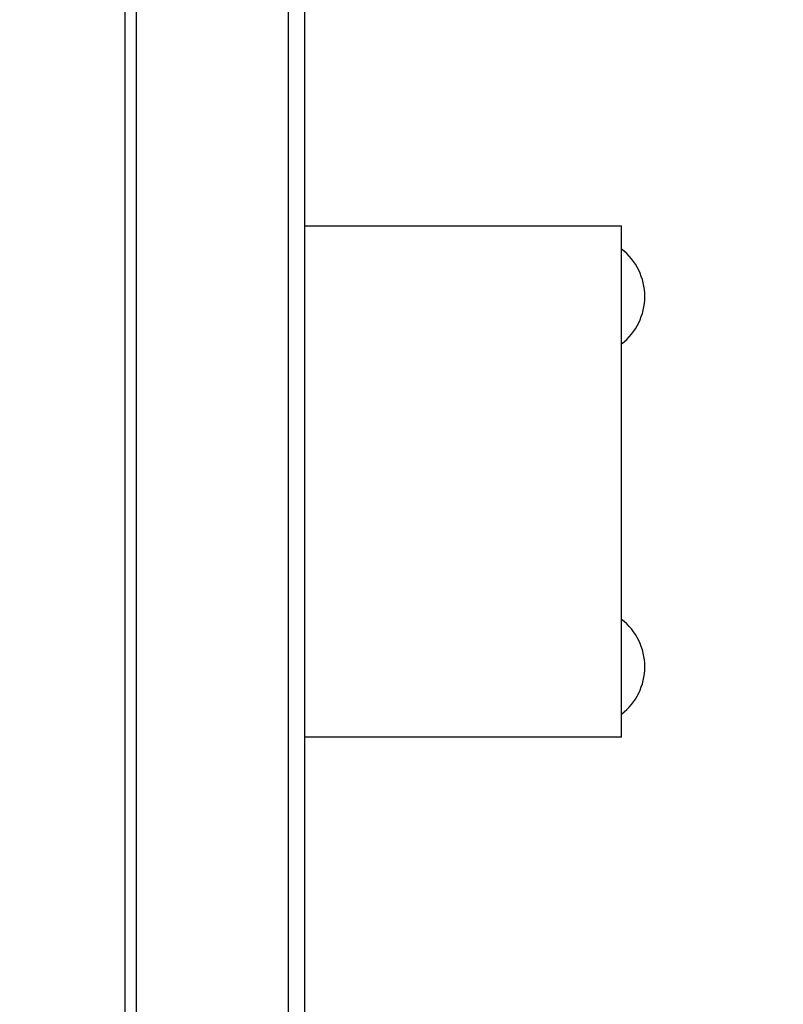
# Model space of a CAD drawing. Header units: inches. Extents: x 0.2 to 16.8, y 0.2 to 10.8.
# Tile 16 of 30: x 9.039 to 9.452, y 5.211 to 5.742. Entities that reach past the tile are written whole.
import ezdxf

# ---------------------------------------------------------------- set-up
doc = ezdxf.new("R2010")
doc.units = ezdxf.units.IN
doc.header["$LTSCALE"] = 0.935
doc.header["$MEASUREMENT"] = 0
doc.layers.get('0').update_dxf_attribs({"linetype": 'CONTINUOUS'})
doc.layers.add('DATUMCURVES', color=7, linetype='CONTINUOUS')
doc.layers.add('DIMENSIONS', color=7, linetype='CONTINUOUS')
doc.styles.get("Standard").update_dxf_attribs({"font": 'txt', "width": 0.8})
doc.dimstyles.new('DIMSTYLE_3', dxfattribs={"dimtxt": 0.125, "dimasz": 0.18, "dimexe": 0.125, "dimexo": 0.0625, "dimgap": 0.0625, "dimtad": 0, "dimtih": 1, "dimtoh": 1, "dimzin": 4, "dimdsep": 46, "dimtxsty": 'STANDARD', "dimblk": '_FILLED', "dimblk1": '_FILLED', "dimblk2": '_FILLED', "dimcen": 0.09, "dimadec": 0, "dimazin": 0, "dimtp": 0.005, "dimtm": 0.005, "dimtfac": 1, "dimtofl": 0, "dimtmove": 0, "dimatfit": 3, "dimldrblk": '_FILLED', "dimfxl": 1, "dimtolj": 1, "dimtzin": 4, "dimarcsym": 0})

# ---------------------------------------------------------------- blocks, each defined once
blk = doc.blocks.new('_FILLED')
at = {"color": 0, "linetype": 'BYBLOCK'}
blk.add_solid([(0, 0), (-1, 0.1736111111), (-1, -0.1736111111)], dxfattribs=at)
blk = doc.blocks.new('*D15')
at = {"layer": 'DIMENSIONS', "color": 2, "linetype": 'CONTINUOUS'}
for p, q in [((9.1019717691, 8.6178688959), (10.6707105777, 8.6178688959)), ((10.5457105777, 8.6178688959), (10.5457105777, 6.2104138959)), ((10.5457105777, 3.5529588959), (10.5457105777, 5.9604138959)), ((9.1049717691, 3.5529588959), (10.6707105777, 3.5529588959))]:
    blk.add_line(p, q, dxfattribs=at)
at = {"layer": 'DIMENSIONS', "color": 2, "linetype": 'CONTINUOUS', "xscale": 0.18, "yscale": 0.18, "zscale": 0.18}
for p, rotation in [((10.5457105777, 8.6178688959), 90), ((10.5457105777, 3.5529588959), 270)]:
    blk.add_blockref('_FILLED', p, dxfattribs=dict(at, rotation=rotation))
at = {"layer": 'DIMENSIONS', "color": 2, "linetype": 'CONTINUOUS', "insert": (10.5457105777, 6.1479138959), "char_height": 0.125, "width": 1.225, "attachment_point": 2, "line_spacing_factor": 0.9}
blk.add_mtext('5.06{\\Ftxt.shx;\\W1.000000;\\H0.125000; }[128.6]', dxfattribs=at)

msp = doc.modelspace()

# ---------------------------------------------------------------- linework, layer by layer
at = {"color": 9, "linetype": 'CONTINUOUS'}
for p, q in [((9.0963359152, 4.1778688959), (9.0963359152, 8.1778688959)), ((9.102607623, 4.1778688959), (9.102607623, 8.1778688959)), ((9.1845170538, 4.1778688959), (9.1845170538, 8.1778688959))]:
    msp.add_line(p, q, dxfattribs=at)
at = {"color": 7, "linetype": 'CONTINUOUS'}
for p, q in [((9.1934717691, 4.1778688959), (9.1934717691, 8.1778688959)), ((9.3644717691, 5.6308588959), (9.1934717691, 5.6308588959)), ((9.3644717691, 5.3548588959), (9.3644717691, 5.6308588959)), ((9.3644717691, 5.3548588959), (9.1934717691, 5.3548588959))]:
    msp.add_line(p, q, dxfattribs=at)
at = {"layer": 'DATUMCURVES', "color": 4, "linetype": 'CONTINUOUS'}
for centre in [(9.3444717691, 5.5928588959), (9.3444717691, 5.3928588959)]:
    msp.add_arc(centre, 0.0325, 307.9885849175, 52.0114150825, dxfattribs=at)

# ---------------------------------------------------------------- dimensions: what is measured, and where the dimension line sits
at = {"layer": 'DIMENSIONS', "color": 2, "linetype": 'CONTINUOUS'}
dim = msp.add_linear_dim(base=(10.5457105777, 8.6178688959), p1=(9.0424717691, 3.5529588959), p2=(9.0394717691, 8.6178688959), angle=90, dimstyle='DIMSTYLE_3', dxfattribs=at)
dim.commit()
dim.dimension.update_dxf_attribs({"geometry": '*D15', "text_midpoint": (10.5457105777, 6.0854138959), "dimtype": 160})

doc.saveas('drawing.dxf')
